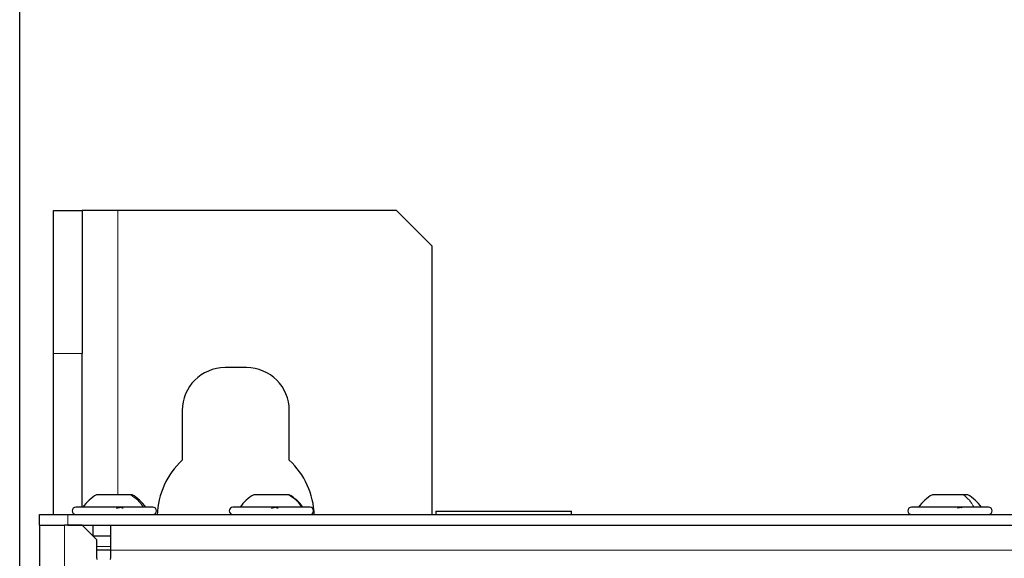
# Model space of a CAD drawing. Header units: millimetres. Extents: x 5 to 418, y 2 to 292.
# Tile 47 of 82: x 64 to 87, y 238 to 251. Entities that reach past the tile are written whole.
import ezdxf

# ---------------------------------------------------------------- set-up
doc = ezdxf.new("R2010")
doc.units = ezdxf.units.MM
doc.layers.add('SLD-0', color=7, linetype='Continuous')
doc.styles.add('SLDTEXTSTYLE1', font='TXT', dxfattribs={"width": 0.605})
doc.dimstyles.new('SLDDIMSTYLE1', dxfattribs={"dimtxt": 3.5, "dimasz": 3.302, "dimexe": 0, "dimexo": 0.0625, "dimgap": 0.875, "dimtad": 1, "dimlfac": 6, "dimrnd": 1e-09, "dimzin": 12, "dimdsep": 46, "dimtxsty": 'SLDTEXTSTYLE1', "dimsah": 1, "dimcen": 0.09, "dimadec": 0, "dimazin": 3, "dimtfac": 1, "dimtofl": 0, "dimtmove": 0, "dimatfit": 3, "dimfxl": 1, "dimfrac": 2, "dimtolj": 1, "dimtzin": 12, "dimarcsym": 0})

# ---------------------------------------------------------------- blocks, each defined once
blk = doc.blocks.new('_D_1')
at = {"layer": 'SLD-0', "color": 7}
for p, q in [((63.578, 237.639), (63.578, 261.097)), ((119.494, 237.639), (119.494, 261.097)), ((119.494, 260.097), (63.578, 260.097))]:
    blk.add_line(p, q, dxfattribs=at)
for points in [[(63.578, 260.097), (66.88, 259.589), (66.88, 260.605)], [(119.494, 260.097), (116.192, 260.605), (116.192, 259.589)]]:
    blk.add_solid(points, dxfattribs=at)
at = {"layer": 'SLD-0', "color": 7, "insert": (85.52, 264.609), "char_height": 3.5, "attachment_point": 1, "style": 'SLDTEXTSTYLE1'}
blk.add_mtext('335,5', dxfattribs=at)

msp = doc.modelspace()

# ---------------------------------------------------------------- linework, layer by layer
at = {"color": 7, "linetype": 'Continuous', "lineweight": 25}
for p, q in [((64.3694, 246.5349), (65.0361, 246.5349)), ((64.3694, 243.2016), (64.3694, 246.5349)), ((65.0361, 246.5349), (65.0361, 243.2016)), ((65.8694, 246.5349), (65.0361, 246.5349)), ((72.3694, 246.5349), (65.8694, 246.5349)), ((73.2027, 245.7016), (72.3694, 246.5349)), ((73.2027, 239.4433), (73.2027, 245.7016)), ((64.3694, 239.4433), (64.3694, 243.2016)), ((65.0361, 239.6099), (65.0361, 243.2016)), ((68.8694, 242.8683), (68.3694, 242.8683)), ((67.3694, 241.8683), (67.3694, 240.7094)), ((69.8694, 240.7094), (69.8694, 241.8683)), ((66.1675, 239.9016), (65.3736, 239.9016)), ((66.1986, 239.9016), (66.1675, 239.9016)), ((69.8543, 239.9016), (69.0402, 239.9016)), ((69.8652, 239.9016), (69.8543, 239.9016)), ((85.6015, 239.9016), (84.8736, 239.9016)), ((85.6986, 239.9016), (85.6015, 239.9016)), ((64.0361, 239.1933), (64.0361, 239.4433)), ((64.0361, 239.4433), (64.7027, 239.4433)), ((64.7027, 239.4433), (118.3694, 239.4433)), ((66.6184, 239.6099), (64.8861, 239.6099)), ((66.6861, 239.6099), (66.6184, 239.6099)), ((70.3527, 239.6099), (68.5527, 239.6099)), ((73.2861, 239.5183), (73.2861, 239.4433)), ((73.2861, 239.5183), (76.4527, 239.5183)), ((76.4527, 239.4433), (76.4527, 239.5183)), ((85.9742, 239.6099), (84.3861, 239.6099)), ((86.1861, 239.6099), (85.9742, 239.6099)), ((64.0361, 239.1933), (64.0361, 190.8599)), ((64.0361, 239.1933), (64.6194, 239.1933)), ((65.0361, 239.1933), (64.6194, 239.1933)), ((64.7027, 239.1933), (118.3694, 239.1933)), ((65.3694, 238.8599), (65.0361, 239.1933)), ((65.2861, 239.1933), (65.2861, 238.9433)), ((65.7027, 238.6099), (65.7027, 239.1933)), ((65.2861, 238.9433), (65.7027, 238.9433)), ((65.3694, 238.8599), (65.3694, 238.4433)), ((65.7027, 238.6099), (65.3694, 238.6099)), ((65.7027, 238.4433), (65.7027, 238.6099)), ((65.3694, 238.4433), (65.3771, 238.3933)), ((65.695, 238.3933), (65.7027, 238.4433))]:
    msp.add_line(p, q, dxfattribs=at)
at = {"color": 7, "linetype": 'Continuous', "lineweight": 18}
for p, q in [((65.8694, 239.9016), (65.8694, 246.5349)), ((65.0361, 243.2016), (64.3694, 243.2016)), ((64.7027, 239.4433), (64.7027, 239.1933)), ((64.6194, 239.1933), (64.6194, 213.515)), ((65.7027, 238.6933), (65.3694, 238.6933)), ((117.3694, 238.6099), (65.7027, 238.6099))]:
    msp.add_line(p, q, dxfattribs=at)
at = {"color": 7, "linetype": 'Continuous', "lineweight": 25}
for centre, radius, start, end in [((68.3694, 241.8683), 1, 90, 180), ((68.8694, 241.8683), 1, 0, 90), ((68.6194, 239.3683), 1.8333, 132.98589, 178.17664), ((68.6194, 239.3683), 1.8333, 1.82336, 47.01411), ((65.8411, 239.0651), 0.9583, 119.1989, 145.34848), ((65.731, 239.0651), 0.9583, 34.65152, 60.8011), ((69.5077, 239.0651), 0.9583, 119.1989, 145.34848), ((69.3977, 239.0651), 0.9583, 34.65152, 60.8011), ((85.3411, 239.0651), 0.9583, 119.1989, 145.34848), ((85.231, 239.0651), 0.9583, 34.65152, 60.8011), ((64.8861, 239.5266), 0.0833, 90, 270), ((66.6861, 239.5266), 0.0833, 270, 90), ((68.5527, 239.5266), 0.0833, 90, 270), ((70.3527, 239.5266), 0.0833, 270, 90), ((84.3861, 239.5266), 0.0833, 90, 270), ((86.1861, 239.5266), 0.0833, 270, 90)]:
    msp.add_arc(centre, radius, start, end, dxfattribs=at)
at = {"color": 7, "linetype": 'Continuous', "lineweight": 18}
for points in [[(66.4642, 239.6099), (66.4225, 239.6677), (66.3391, 239.7834), (66.2247, 239.8622), (66.1675, 239.9016)], [(70.1666, 239.6099), (70.1226, 239.6677), (70.0348, 239.7834), (69.9144, 239.8622), (69.8543, 239.9016)], [(85.8468, 239.6099), (85.8123, 239.6677), (85.7433, 239.7834), (85.6487, 239.8622), (85.6015, 239.9016)]]:
    msp.add_open_spline(points, degree=3, dxfattribs=at)
at = {"color": 7, "linetype": 'Continuous', "lineweight": 25}
for points, knots in [([(65.8393, 239.5814), (65.8445, 239.5853), (65.8547, 239.5931), (65.8773, 239.6023), (65.903, 239.6084), (65.9291, 239.6107), (65.9518, 239.6085), (65.9676, 239.6024), (65.9759, 239.5932), (65.9748, 239.5853), (65.9743, 239.5814)], [0, 0, 0, 0, 0.1252217, 0.2494831, 0.3743256, 0.4990628, 0.6238964, 0.749388, 0.8744406, 1, 1, 1, 1]), ([(69.4544, 239.5814), (69.4585, 239.5853), (69.4668, 239.5931), (69.4873, 239.6023), (69.512, 239.6084), (69.5388, 239.6107), (69.5634, 239.6085), (69.5823, 239.6024), (69.5943, 239.5932), (69.5957, 239.5853), (69.5964, 239.5814)], [0, 0, 0, 0, 0.1252217, 0.2494831, 0.3743256, 0.4990628, 0.6238964, 0.749388, 0.8744406, 1, 1, 1, 1]), ([(85.4617, 239.595), (85.4677, 239.5974), (85.4817, 239.603), (85.5054, 239.6084), (85.5286, 239.6107), (85.5455, 239.6084), (85.554, 239.6036), (85.5535, 239.5986), (85.5534, 239.5969)], [0, 0, 0, 0, 0.1416133, 0.3301788, 0.5185849, 0.7071369, 0.8966826, 1, 1, 1, 1])]:
    msp.add_open_spline(points, degree=3, knots=knots, dxfattribs=at)

# ---------------------------------------------------------------- dimensions: what is measured, and where the dimension line sits
at = {"layer": 'SLD-0', "color": 7}
dim = msp.add_linear_dim(base=(63.5777, 260.0975), p1=(119.4944, 237.6391), p2=(63.5777, 237.6391), dimstyle='SLDDIMSTYLE1', dxfattribs=at)
dim.commit()
dim.dimension.update_dxf_attribs({"geometry": '_D_1', "text_midpoint": (91.5361, 260.0975), "dimtype": 160})

doc.saveas('drawing.dxf')
